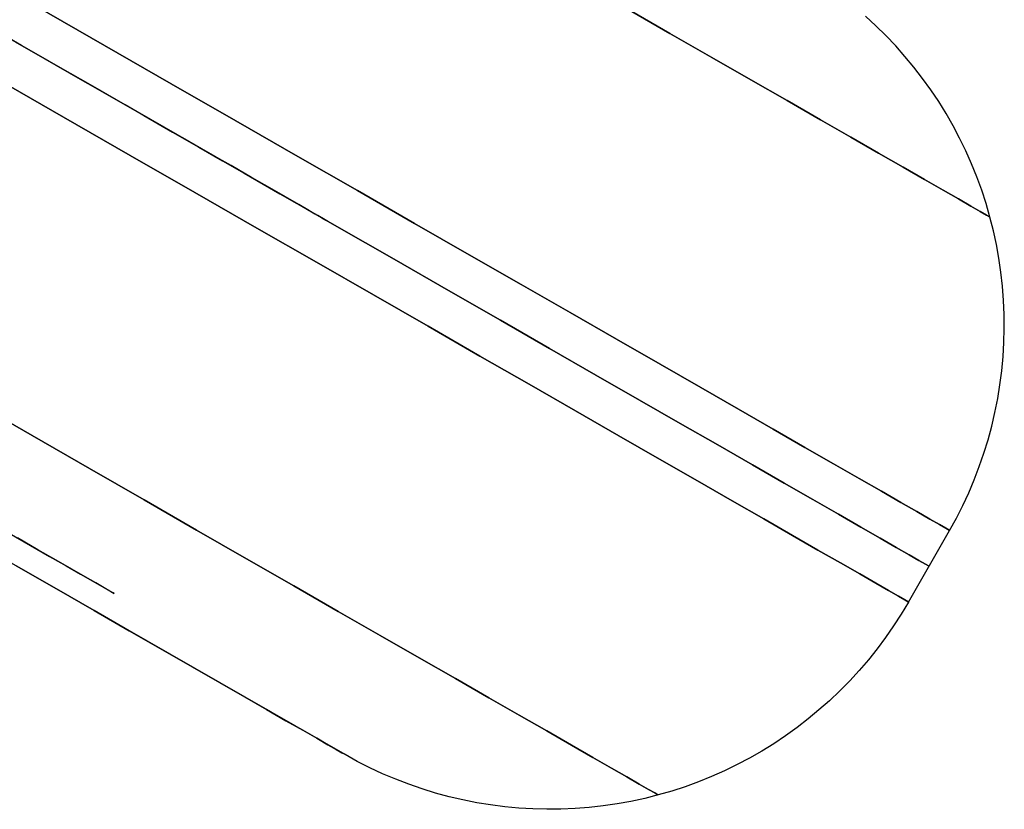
# Model space of a CAD drawing. Header units: millimetres. Extents: x -232 to 233, y -198 to 267.
# Tile 47 of 80: x 221 to 233, y -136 to -126. Entities that reach past the tile are written whole.
import ezdxf

# ---------------------------------------------------------------- set-up
doc = ezdxf.new("R2010")
doc.units = ezdxf.units.MM
doc.layers.add('Volume$Volume', color=7, linetype='Continuous', true_color=0x000000)

msp = doc.modelspace()

# ---------------------------------------------------------------- linework, layer by layer
at = {"layer": 'Volume$Volume'}
for p, q in [((224.538, -135.184, 40.55), (168.16, -102.834, 40.55)), ((224.538, -135.184, 40.55), (168.16, -102.834, 40.55)), ((220.79, -126.115, 68.735), (221.625, -126.595, 67.86)), ((221.625, -126.595, 13.241), (220.79, -126.115, 12.365)), ((220.79, -126.115, 68.735), (221.625, -126.595, 67.86)), ((221.625, -126.595, 13.241), (220.79, -126.115, 12.365)), ((227.934, -126.139, 59.017), (228.474, -126.448, 57.932)), ((228.474, -126.448, 23.168), (227.934, -126.139, 22.083)), ((227.934, -126.139, 59.017), (228.474, -126.448, 57.932)), ((228.474, -126.448, 23.168), (227.934, -126.139, 22.083)), ((230.969, -126.355, 40.55), (230.843, -126.24, 40.55)), ((230.969, -126.355, 40.55), (230.843, -126.24, 40.55)), ((220.62, -126.595, 25.366), (220.15, -126.325, 24.513)), ((220.62, -126.595, 25.366), (220.15, -126.325, 24.513)), ((231.09, -126.475, 40.55), (230.969, -126.355, 40.55)), ((231.09, -126.475, 40.55), (230.969, -126.355, 40.55)), ((220.447, -126.495, 56.057), (220.901, -126.756, 55.193)), ((220.447, -126.495, 56.057), (220.901, -126.756, 55.193)), ((228.474, -126.448, 57.932), (228.98, -126.739, 56.826)), ((228.98, -126.739, 24.274), (228.474, -126.448, 23.168)), ((228.474, -126.448, 57.932), (228.98, -126.739, 56.826)), ((228.98, -126.739, 24.274), (228.474, -126.448, 23.168)), ((231.208, -126.599, 40.55), (231.09, -126.475, 40.55)), ((231.208, -126.599, 40.55), (231.09, -126.475, 40.55)), ((220.541, -126.549, 68.735), (221.376, -127.029, 67.86)), ((221.376, -127.029, 13.241), (220.541, -126.549, 12.365)), ((220.541, -126.549, 68.735), (221.376, -127.029, 67.86)), ((221.376, -127.029, 13.241), (220.541, -126.549, 12.365)), ((221.064, -126.85, 26.237), (220.62, -126.595, 25.366)), ((221.064, -126.85, 26.237), (220.62, -126.595, 25.366)), ((221.625, -126.595, 67.86), (222.434, -127.059, 66.951)), ((222.434, -127.059, 14.149), (221.625, -126.595, 13.241)), ((221.625, -126.595, 67.86), (222.434, -127.059, 66.951)), ((222.434, -127.059, 14.149), (221.625, -126.595, 13.241)), ((231.321, -126.727, 40.55), (231.208, -126.599, 40.55)), ((231.321, -126.727, 40.55), (231.208, -126.599, 40.55)), ((220.901, -126.756, 55.193), (221.328, -127.001, 54.311)), ((220.901, -126.756, 55.193), (221.328, -127.001, 54.311)), ((228.98, -126.739, 56.826), (229.454, -127.011, 55.701)), ((229.454, -127.011, 25.4), (228.98, -126.739, 24.274)), ((228.98, -126.739, 56.826), (229.454, -127.011, 55.701)), ((229.454, -127.011, 25.4), (228.98, -126.739, 24.274)), ((231.43, -126.858, 40.55), (231.321, -126.727, 40.55)), ((231.43, -126.858, 40.55), (231.321, -126.727, 40.55)), ((221.482, -127.089, 27.125), (221.064, -126.85, 26.237)), ((221.482, -127.089, 27.125), (221.064, -126.85, 26.237)), ((231.534, -126.993, 40.55), (231.43, -126.858, 40.55)), ((231.534, -126.993, 40.55), (231.43, -126.858, 40.55)), ((220.292, -126.983, 68.735), (221.128, -127.462, 67.86)), ((221.128, -127.462, 13.241), (220.292, -126.983, 12.365)), ((220.292, -126.983, 68.735), (221.128, -127.462, 67.86)), ((221.128, -127.462, 13.241), (220.292, -126.983, 12.365)), ((221.328, -127.001, 54.311), (221.729, -127.231, 53.413)), ((221.328, -127.001, 54.311), (221.729, -127.231, 53.413)), ((229.454, -127.011, 55.701), (229.893, -127.263, 54.557)), ((229.893, -127.263, 26.544), (229.454, -127.011, 25.4)), ((229.454, -127.011, 55.701), (229.893, -127.263, 54.557)), ((229.893, -127.263, 26.544), (229.454, -127.011, 25.4)), ((231.634, -127.132, 40.55), (231.534, -126.993, 40.55)), ((231.634, -127.132, 40.55), (231.534, -126.993, 40.55)), ((221.376, -127.029, 67.86), (222.185, -127.493, 66.951)), ((222.185, -127.493, 14.149), (221.376, -127.029, 13.241)), ((221.376, -127.029, 67.86), (222.185, -127.493, 66.951)), ((222.185, -127.493, 14.149), (221.376, -127.029, 13.241)), ((221.873, -127.313, 28.029), (221.482, -127.089, 27.125)), ((221.873, -127.313, 28.029), (221.482, -127.089, 27.125)), ((222.434, -127.059, 66.951), (223.215, -127.507, 66.011)), ((223.215, -127.507, 15.089), (222.434, -127.059, 14.149)), ((222.434, -127.059, 66.951), (223.215, -127.507, 66.011)), ((223.215, -127.507, 15.089), (222.434, -127.059, 14.149)), ((231.729, -127.274, 40.55), (231.634, -127.132, 40.55)), ((231.729, -127.274, 40.55), (231.634, -127.132, 40.55)), ((221.729, -127.231, 53.413), (222.103, -127.445, 52.499)), ((221.729, -127.231, 53.413), (222.103, -127.445, 52.499)), ((222.236, -127.522, 28.948), (221.873, -127.313, 28.029)), ((222.236, -127.522, 28.948), (221.873, -127.313, 28.029)), ((229.893, -127.263, 54.557), (230.297, -127.495, 53.396)), ((230.297, -127.495, 27.704), (229.893, -127.263, 26.544)), ((229.893, -127.263, 54.557), (230.297, -127.495, 53.396)), ((230.297, -127.495, 27.704), (229.893, -127.263, 26.544)), ((231.819, -127.419, 40.55), (231.729, -127.274, 40.55)), ((231.819, -127.419, 40.55), (231.729, -127.274, 40.55)), ((221.128, -127.462, 67.86), (221.936, -127.926, 66.951)), ((221.936, -127.926, 14.149), (221.128, -127.462, 13.241)), ((221.128, -127.462, 67.86), (221.936, -127.926, 66.951)), ((221.936, -127.926, 14.149), (221.128, -127.462, 13.241)), ((222.103, -127.445, 52.499), (222.449, -127.644, 51.571)), ((222.103, -127.445, 52.499), (222.449, -127.644, 51.571)), ((222.185, -127.493, 66.951), (222.966, -127.941, 66.011)), ((222.966, -127.941, 15.089), (222.185, -127.493, 14.149)), ((222.185, -127.493, 66.951), (222.966, -127.941, 66.011)), ((222.966, -127.941, 15.089), (222.185, -127.493, 14.149)), ((230.297, -127.495, 53.396), (230.666, -127.706, 52.22)), ((230.666, -127.706, 28.881), (230.297, -127.495, 27.704)), ((230.297, -127.495, 53.396), (230.666, -127.706, 52.22)), ((230.666, -127.706, 28.881), (230.297, -127.495, 27.704)), ((231.904, -127.567, 40.55), (231.819, -127.419, 40.55)), ((231.904, -127.567, 40.55), (231.819, -127.419, 40.55)), ((222.571, -127.714, 29.882), (222.236, -127.522, 28.948)), ((222.571, -127.714, 29.882), (222.236, -127.522, 28.948)), ((223.215, -127.507, 66.011), (223.967, -127.939, 65.04)), ((223.967, -127.939, 16.06), (223.215, -127.507, 15.089)), ((223.215, -127.507, 66.011), (223.967, -127.939, 65.04)), ((223.967, -127.939, 16.06), (223.215, -127.507, 15.089)), ((231.983, -127.718, 40.55), (231.904, -127.567, 40.55)), ((231.983, -127.718, 40.55), (231.904, -127.567, 40.55)), ((222.449, -127.644, 51.571), (222.766, -127.826, 50.629)), ((222.449, -127.644, 51.571), (222.766, -127.826, 50.629)), ((222.878, -127.89, 30.828), (222.571, -127.714, 29.882)), ((222.878, -127.89, 30.828), (222.571, -127.714, 29.882)), ((230.666, -127.706, 52.22), (230.999, -127.898, 51.029)), ((230.999, -127.898, 30.071), (230.666, -127.706, 28.881)), ((230.666, -127.706, 52.22), (230.999, -127.898, 51.029)), ((230.999, -127.898, 30.071), (230.666, -127.706, 28.881)), ((232.058, -127.872, 40.55), (231.983, -127.718, 40.55)), ((232.058, -127.872, 40.55), (231.983, -127.718, 40.55)), ((222.766, -127.826, 50.629), (223.055, -127.992, 49.676)), ((222.766, -127.826, 50.629), (223.055, -127.992, 49.676)), ((221.936, -127.926, 66.951), (222.717, -128.374, 66.011)), ((222.717, -128.374, 15.089), (221.936, -127.926, 14.149)), ((221.936, -127.926, 66.951), (222.717, -128.374, 66.011)), ((222.717, -128.374, 15.089), (221.936, -127.926, 14.149)), ((223.157, -128.05, 31.786), (222.878, -127.89, 30.828)), ((223.157, -128.05, 31.786), (222.878, -127.89, 30.828)), ((222.966, -127.941, 66.011), (223.718, -128.372, 65.04)), ((223.718, -128.372, 16.06), (222.966, -127.941, 15.089)), ((222.966, -127.941, 66.011), (223.718, -128.372, 65.04)), ((223.718, -128.372, 16.06), (222.966, -127.941, 15.089)), ((223.967, -127.939, 65.04), (224.689, -128.353, 64.04)), ((224.689, -128.353, 17.06), (223.967, -127.939, 16.06)), ((223.967, -127.939, 65.04), (224.689, -128.353, 64.04)), ((224.689, -128.353, 17.06), (223.967, -127.939, 16.06)), ((230.999, -127.898, 51.029), (231.297, -128.068, 49.827)), ((231.297, -128.068, 31.274), (230.999, -127.898, 30.071)), ((230.999, -127.898, 51.029), (231.297, -128.068, 49.827)), ((231.297, -128.068, 31.274), (230.999, -127.898, 30.071)), ((232.127, -128.028, 40.55), (232.058, -127.872, 40.55)), ((232.127, -128.028, 40.55), (232.058, -127.872, 40.55)), ((223.055, -127.992, 49.676), (223.316, -128.141, 48.711)), ((223.055, -127.992, 49.676), (223.316, -128.141, 48.711)), ((223.406, -128.193, 32.754), (223.157, -128.05, 31.786)), ((223.406, -128.193, 32.754), (223.157, -128.05, 31.786)), ((231.297, -128.068, 49.827), (231.558, -128.218, 48.612)), ((231.558, -128.218, 32.488), (231.297, -128.068, 31.274)), ((231.297, -128.068, 49.827), (231.558, -128.218, 48.612)), ((231.558, -128.218, 32.488), (231.297, -128.068, 31.274)), ((232.191, -128.186, 40.55), (232.127, -128.028, 40.55)), ((232.191, -128.186, 40.55), (232.127, -128.028, 40.55)), ((223.316, -128.141, 48.711), (223.547, -128.274, 47.737)), ((223.316, -128.141, 48.711), (223.547, -128.274, 47.737)), ((223.626, -128.319, 33.732), (223.406, -128.193, 32.754)), ((223.626, -128.319, 33.732), (223.406, -128.193, 32.754)), ((232.25, -128.347, 40.55), (232.191, -128.186, 40.55)), ((232.25, -128.347, 40.55), (232.191, -128.186, 40.55)), ((223.547, -128.274, 47.737), (223.748, -128.39, 46.753)), ((223.547, -128.274, 47.737), (223.748, -128.39, 46.753)), ((223.816, -128.429, 34.718), (223.626, -128.319, 33.732)), ((223.816, -128.429, 34.718), (223.626, -128.319, 33.732)), ((231.558, -128.218, 48.612), (231.782, -128.347, 47.389)), ((231.782, -128.347, 33.712), (231.558, -128.218, 32.488)), ((231.558, -128.218, 48.612), (231.782, -128.347, 47.389)), ((231.782, -128.347, 33.712), (231.558, -128.218, 32.488)), ((222.717, -128.374, 66.011), (223.469, -128.806, 65.04)), ((223.469, -128.806, 16.06), (222.717, -128.374, 15.089)), ((222.717, -128.374, 66.011), (223.469, -128.806, 65.04)), ((223.469, -128.806, 16.06), (222.717, -128.374, 15.089)), ((223.718, -128.372, 65.04), (224.44, -128.787, 64.04)), ((224.44, -128.787, 17.06), (223.718, -128.372, 16.06)), ((223.718, -128.372, 65.04), (224.44, -128.787, 64.04)), ((224.44, -128.787, 17.06), (223.718, -128.372, 16.06)), ((223.748, -128.39, 46.753), (223.92, -128.488, 45.763)), ((223.748, -128.39, 46.753), (223.92, -128.488, 45.763)), ((223.977, -128.521, 35.711), (223.816, -128.429, 34.718)), ((223.977, -128.521, 35.711), (223.816, -128.429, 34.718)), ((224.689, -128.353, 64.04), (225.381, -128.75, 63.011)), ((225.381, -128.75, 18.089), (224.689, -128.353, 17.06)), ((224.689, -128.353, 64.04), (225.381, -128.75, 63.011)), ((225.381, -128.75, 18.089), (224.689, -128.353, 17.06)), ((231.782, -128.347, 47.389), (231.97, -128.454, 46.157)), ((231.97, -128.454, 34.944), (231.782, -128.347, 33.712)), ((231.782, -128.347, 47.389), (231.97, -128.454, 46.157)), ((231.97, -128.454, 34.944), (231.782, -128.347, 33.712)), ((232.303, -128.509, 40.55), (232.25, -128.347, 40.55)), ((232.303, -128.509, 40.55), (232.25, -128.347, 40.55)), ((223.92, -128.488, 45.763), (224.062, -128.57, 44.766)), ((223.92, -128.488, 45.763), (224.062, -128.57, 44.766)), ((224.108, -128.596, 36.71), (223.977, -128.521, 35.711)), ((224.108, -128.596, 36.71), (223.977, -128.521, 35.711)), ((231.97, -128.454, 46.157), (232.12, -128.541, 44.918)), ((232.12, -128.541, 36.183), (231.97, -128.454, 34.944)), ((231.97, -128.454, 46.157), (232.12, -128.541, 44.918)), ((232.12, -128.541, 36.183), (231.97, -128.454, 34.944)), ((232.12, -128.541, 44.918), (232.233, -128.605, 43.674)), ((232.233, -128.605, 37.427), (232.12, -128.541, 36.183)), ((232.12, -128.541, 44.918), (232.233, -128.605, 43.674)), ((232.233, -128.605, 37.427), (232.12, -128.541, 36.183)), ((232.35, -128.673, 40.55), (232.303, -128.509, 40.55)), ((232.35, -128.673, 40.55), (232.303, -128.509, 40.55)), ((224.062, -128.57, 44.766), (224.174, -128.634, 43.764)), ((224.062, -128.57, 44.766), (224.174, -128.634, 43.764)), ((224.208, -128.654, 37.714), (224.108, -128.596, 36.71)), ((224.208, -128.654, 37.714), (224.108, -128.596, 36.71)), ((224.174, -128.634, 43.764), (224.256, -128.681, 42.758)), ((224.174, -128.634, 43.764), (224.256, -128.681, 42.758)), ((224.279, -128.694, 38.721), (224.208, -128.654, 37.714)), ((224.279, -128.694, 38.721), (224.208, -128.654, 37.714)), ((224.256, -128.681, 42.758), (224.307, -128.71, 41.75)), ((224.256, -128.681, 42.758), (224.307, -128.71, 41.75)), ((232.233, -128.605, 43.674), (232.308, -128.649, 42.426)), ((232.308, -128.649, 38.675), (232.233, -128.605, 37.427)), ((232.233, -128.605, 43.674), (232.308, -128.649, 42.426)), ((232.308, -128.649, 38.675), (232.233, -128.605, 37.427)), ((232.308, -128.649, 42.426), (232.346, -128.67, 41.176)), ((232.346, -128.67, 39.925), (232.308, -128.649, 38.675)), ((232.308, -128.649, 42.426), (232.346, -128.67, 41.176)), ((232.346, -128.67, 39.925), (232.308, -128.649, 38.675)), ((232.346, -128.67, 41.176), (232.346, -128.67, 39.925)), ((232.346, -128.67, 41.176), (232.346, -128.67, 39.925)), ((232.392, -128.838, 40.55), (232.35, -128.673, 40.55)), ((232.392, -128.838, 40.55), (232.35, -128.673, 40.55)), ((223.469, -128.806, 65.04), (224.191, -129.22, 64.04)), ((224.191, -129.22, 17.06), (223.469, -128.806, 16.06)), ((223.469, -128.806, 65.04), (224.191, -129.22, 64.04)), ((224.191, -129.22, 17.06), (223.469, -128.806, 16.06)), ((224.318, -128.717, 39.73), (224.279, -128.694, 38.721)), ((224.318, -128.717, 39.73), (224.279, -128.694, 38.721)), ((224.307, -128.71, 41.75), (224.328, -128.722, 40.74)), ((224.307, -128.71, 41.75), (224.328, -128.722, 40.74)), ((224.328, -128.722, 40.74), (224.318, -128.717, 39.73)), ((224.328, -128.722, 40.74), (224.318, -128.717, 39.73)), ((224.44, -128.787, 64.04), (225.132, -129.184, 63.011)), ((225.132, -129.184, 18.089), (224.44, -128.787, 17.06)), ((224.44, -128.787, 64.04), (225.132, -129.184, 63.011)), ((225.132, -129.184, 18.089), (224.44, -128.787, 17.06)), ((225.381, -128.75, 63.011), (226.041, -129.129, 61.956)), ((226.041, -129.129, 19.145), (225.381, -128.75, 18.089)), ((225.381, -128.75, 63.011), (226.041, -129.129, 61.956)), ((226.041, -129.129, 19.145), (225.381, -128.75, 18.089)), ((232.428, -129.005, 40.55), (232.392, -128.838, 40.55)), ((232.428, -129.005, 40.55), (232.392, -128.838, 40.55)), ((232.459, -129.173, 40.55), (232.428, -129.005, 40.55)), ((232.459, -129.173, 40.55), (232.428, -129.005, 40.55)), ((226.041, -129.129, 61.956), (226.67, -129.489, 60.874)), ((226.67, -129.489, 20.226), (226.041, -129.129, 19.145)), ((226.041, -129.129, 61.956), (226.67, -129.489, 60.874)), ((226.67, -129.489, 20.226), (226.041, -129.129, 19.145)), ((224.191, -129.22, 64.04), (224.883, -129.617, 63.011)), ((224.883, -129.617, 18.089), (224.191, -129.22, 17.06)), ((224.191, -129.22, 64.04), (224.883, -129.617, 63.011)), ((224.883, -129.617, 18.089), (224.191, -129.22, 17.06)), ((225.132, -129.184, 63.011), (225.793, -129.563, 61.956)), ((225.793, -129.563, 19.145), (225.132, -129.184, 18.089)), ((225.132, -129.184, 63.011), (225.793, -129.563, 61.956)), ((225.793, -129.563, 19.145), (225.132, -129.184, 18.089)), ((232.483, -129.342, 40.55), (232.459, -129.173, 40.55)), ((232.483, -129.342, 40.55), (232.459, -129.173, 40.55)), ((232.502, -129.512, 40.55), (232.483, -129.342, 40.55)), ((232.502, -129.512, 40.55), (232.483, -129.342, 40.55)), ((226.67, -129.489, 60.874), (227.265, -129.831, 59.768)), ((227.265, -129.831, 21.332), (226.67, -129.489, 20.226)), ((226.67, -129.489, 60.874), (227.265, -129.831, 59.768)), ((227.265, -129.831, 21.332), (226.67, -129.489, 20.226)), ((232.515, -129.682, 40.55), (232.502, -129.512, 40.55)), ((232.515, -129.682, 40.55), (232.502, -129.512, 40.55)), ((224.883, -129.617, 63.011), (225.544, -129.996, 61.956)), ((225.544, -129.996, 19.145), (224.883, -129.617, 18.089)), ((224.883, -129.617, 63.011), (225.544, -129.996, 61.956)), ((225.544, -129.996, 19.145), (224.883, -129.617, 18.089)), ((225.793, -129.563, 61.956), (226.421, -129.923, 60.874)), ((226.421, -129.923, 20.226), (225.793, -129.563, 19.145)), ((225.793, -129.563, 61.956), (226.421, -129.923, 60.874)), ((226.421, -129.923, 20.226), (225.793, -129.563, 19.145)), ((232.522, -129.853, 40.55), (232.515, -129.682, 40.55)), ((232.522, -129.853, 40.55), (232.515, -129.682, 40.55)), ((227.265, -129.831, 59.768), (227.827, -130.153, 58.639)), ((227.827, -130.153, 22.462), (227.265, -129.831, 21.332)), ((227.265, -129.831, 59.768), (227.827, -130.153, 58.639)), ((227.827, -130.153, 22.462), (227.265, -129.831, 21.332)), ((232.524, -130.023, 40.55), (232.522, -129.853, 40.55)), ((232.524, -130.023, 40.55), (232.522, -129.853, 40.55)), ((225.544, -129.996, 61.956), (226.172, -130.357, 60.874)), ((226.172, -130.357, 20.226), (225.544, -129.996, 19.145)), ((225.544, -129.996, 61.956), (226.172, -130.357, 60.874)), ((226.172, -130.357, 20.226), (225.544, -129.996, 19.145)), ((226.421, -129.923, 60.874), (227.016, -130.265, 59.768)), ((227.016, -130.265, 21.332), (226.421, -129.923, 20.226)), ((226.421, -129.923, 60.874), (227.016, -130.265, 59.768)), ((227.016, -130.265, 21.332), (226.421, -129.923, 20.226)), ((232.52, -130.194, 40.55), (232.524, -130.023, 40.55)), ((232.52, -130.194, 40.55), (232.524, -130.023, 40.55)), ((227.827, -130.153, 58.639), (228.354, -130.456, 57.488)), ((228.354, -130.456, 23.613), (227.827, -130.153, 22.462)), ((227.827, -130.153, 58.639), (228.354, -130.456, 57.488)), ((228.354, -130.456, 23.613), (227.827, -130.153, 22.462)), ((232.509, -130.364, 40.55), (232.52, -130.194, 40.55)), ((232.509, -130.364, 40.55), (232.52, -130.194, 40.55)), ((226.172, -130.357, 60.874), (226.767, -130.698, 59.768)), ((226.767, -130.698, 21.332), (226.172, -130.357, 20.226)), ((226.172, -130.357, 60.874), (226.767, -130.698, 59.768)), ((226.767, -130.698, 21.332), (226.172, -130.357, 20.226)), ((227.016, -130.265, 59.768), (227.578, -130.587, 58.639)), ((227.578, -130.587, 22.462), (227.016, -130.265, 21.332)), ((227.016, -130.265, 59.768), (227.578, -130.587, 58.639)), ((227.578, -130.587, 22.462), (227.016, -130.265, 21.332)), ((228.354, -130.456, 57.488), (228.847, -130.739, 56.316)), ((228.847, -130.739, 24.784), (228.354, -130.456, 23.613)), ((228.354, -130.456, 57.488), (228.847, -130.739, 56.316)), ((228.847, -130.739, 24.784), (228.354, -130.456, 23.613)), ((232.493, -130.534, 40.55), (232.509, -130.364, 40.55)), ((232.493, -130.534, 40.55), (232.509, -130.364, 40.55)), ((227.578, -130.587, 58.639), (228.105, -130.89, 57.488)), ((228.105, -130.89, 23.613), (227.578, -130.587, 22.462)), ((227.578, -130.587, 58.639), (228.105, -130.89, 57.488)), ((228.105, -130.89, 23.613), (227.578, -130.587, 22.462)), ((232.471, -130.704, 40.55), (232.493, -130.534, 40.55)), ((232.471, -130.704, 40.55), (232.493, -130.534, 40.55)), ((226.767, -130.698, 59.768), (227.329, -131.021, 58.639)), ((227.329, -131.021, 22.462), (226.767, -130.698, 21.332)), ((226.767, -130.698, 59.768), (227.329, -131.021, 58.639)), ((227.329, -131.021, 22.462), (226.767, -130.698, 21.332)), ((232.444, -130.872, 40.55), (232.471, -130.704, 40.55)), ((232.444, -130.872, 40.55), (232.471, -130.704, 40.55)), ((228.847, -130.739, 56.316), (229.303, -131.001, 55.126)), ((229.303, -131.001, 25.974), (228.847, -130.739, 24.784)), ((228.847, -130.739, 56.316), (229.303, -131.001, 55.126)), ((229.303, -131.001, 25.974), (228.847, -130.739, 24.784)), ((220.025, -130.906, 65.017), (220.748, -131.32, 64.084)), ((220.748, -131.32, 17.016), (220.025, -130.906, 16.084)), ((220.025, -130.906, 65.017), (220.748, -131.32, 64.084)), ((220.748, -131.32, 17.016), (220.025, -130.906, 16.084)), ((228.105, -130.89, 57.488), (228.598, -131.172, 56.316)), ((228.598, -131.172, 24.784), (228.105, -130.89, 23.613)), ((228.105, -130.89, 57.488), (228.598, -131.172, 56.316)), ((228.598, -131.172, 24.784), (228.105, -130.89, 23.613)), ((232.41, -131.04, 40.55), (232.444, -130.872, 40.55)), ((232.41, -131.04, 40.55), (232.444, -130.872, 40.55)), ((227.329, -131.021, 58.639), (227.856, -131.323, 57.488)), ((227.856, -131.323, 23.613), (227.329, -131.021, 22.462)), ((227.329, -131.021, 58.639), (227.856, -131.323, 57.488)), ((227.856, -131.323, 23.613), (227.329, -131.021, 22.462)), ((229.303, -131.001, 55.126), (229.724, -131.242, 53.918)), ((229.724, -131.242, 27.182), (229.303, -131.001, 25.974)), ((229.303, -131.001, 55.126), (229.724, -131.242, 53.918)), ((229.724, -131.242, 27.182), (229.303, -131.001, 25.974)), ((232.371, -131.206, 40.55), (232.41, -131.04, 40.55)), ((232.371, -131.206, 40.55), (232.41, -131.04, 40.55)), ((228.598, -131.172, 56.316), (229.054, -131.434, 55.126)), ((229.054, -131.434, 25.974), (228.598, -131.172, 24.784)), ((228.598, -131.172, 56.316), (229.054, -131.434, 55.126)), ((229.054, -131.434, 25.974), (228.598, -131.172, 24.784)), ((229.724, -131.242, 53.918), (230.108, -131.463, 52.694)), ((230.108, -131.463, 28.406), (229.724, -131.242, 27.182)), ((229.724, -131.242, 53.918), (230.108, -131.463, 52.694)), ((230.108, -131.463, 28.406), (229.724, -131.242, 27.182)), ((232.327, -131.371, 40.55), (232.371, -131.206, 40.55)), ((232.327, -131.371, 40.55), (232.371, -131.206, 40.55)), ((220.748, -131.32, 64.084), (221.442, -131.719, 63.123)), ((221.442, -131.719, 17.978), (220.748, -131.32, 17.016)), ((220.748, -131.32, 64.084), (221.442, -131.719, 63.123)), ((221.442, -131.719, 17.978), (220.748, -131.32, 17.016)), ((227.856, -131.323, 57.488), (228.349, -131.606, 56.316)), ((228.349, -131.606, 24.784), (227.856, -131.323, 23.613)), ((227.856, -131.323, 57.488), (228.349, -131.606, 56.316)), ((228.349, -131.606, 24.784), (227.856, -131.323, 23.613)), ((232.276, -131.534, 40.55), (232.327, -131.371, 40.55)), ((232.276, -131.534, 40.55), (232.327, -131.371, 40.55)), ((229.054, -131.434, 55.126), (229.475, -131.676, 53.918)), ((229.475, -131.676, 27.182), (229.054, -131.434, 25.974)), ((229.054, -131.434, 55.126), (229.475, -131.676, 53.918)), ((229.475, -131.676, 27.182), (229.054, -131.434, 25.974)), ((230.108, -131.463, 52.694), (230.455, -131.662, 51.455)), ((230.455, -131.662, 29.645), (230.108, -131.463, 28.406)), ((230.108, -131.463, 52.694), (230.455, -131.662, 51.455)), ((230.455, -131.662, 29.645), (230.108, -131.463, 28.406)), ((232.221, -131.695, 40.55), (232.276, -131.534, 40.55)), ((232.221, -131.695, 40.55), (232.276, -131.534, 40.55)), ((228.349, -131.606, 56.316), (228.806, -131.868, 55.126)), ((228.806, -131.868, 25.974), (228.349, -131.606, 24.784)), ((228.349, -131.606, 56.316), (228.806, -131.868, 55.126)), ((228.806, -131.868, 25.974), (228.349, -131.606, 24.784)), ((230.455, -131.662, 51.455), (230.765, -131.839, 50.204)), ((230.765, -131.839, 30.897), (230.455, -131.662, 29.645)), ((230.455, -131.662, 51.455), (230.765, -131.839, 50.204)), ((230.765, -131.839, 30.897), (230.455, -131.662, 29.645)), ((221.442, -131.719, 63.123), (222.107, -132.1, 62.134)), ((222.107, -132.1, 18.966), (221.442, -131.719, 17.978)), ((221.442, -131.719, 63.123), (222.107, -132.1, 62.134)), ((222.107, -132.1, 18.966), (221.442, -131.719, 17.978)), ((229.475, -131.676, 53.918), (229.859, -131.896, 52.694)), ((229.859, -131.896, 28.406), (229.475, -131.676, 27.182)), ((229.475, -131.676, 53.918), (229.859, -131.896, 52.694)), ((229.859, -131.896, 28.406), (229.475, -131.676, 27.182)), ((232.159, -131.855, 40.55), (232.221, -131.695, 40.55)), ((232.159, -131.855, 40.55), (232.221, -131.695, 40.55)), ((228.806, -131.868, 55.126), (229.226, -132.109, 53.918)), ((229.226, -132.109, 27.182), (228.806, -131.868, 25.974)), ((228.806, -131.868, 55.126), (229.226, -132.109, 53.918)), ((229.226, -132.109, 27.182), (228.806, -131.868, 25.974)), ((229.859, -131.896, 52.694), (230.206, -132.095, 51.455)), ((230.206, -132.095, 29.645), (229.859, -131.896, 28.406)), ((229.859, -131.896, 52.694), (230.206, -132.095, 51.455)), ((230.206, -132.095, 29.645), (229.859, -131.896, 28.406)), ((230.765, -131.839, 50.204), (231.036, -131.995, 48.94)), ((231.036, -131.995, 32.16), (230.765, -131.839, 30.897)), ((230.765, -131.839, 50.204), (231.036, -131.995, 48.94)), ((231.036, -131.995, 32.16), (230.765, -131.839, 30.897)), ((232.093, -132.012, 40.55), (232.159, -131.855, 40.55)), ((232.093, -132.012, 40.55), (232.159, -131.855, 40.55)), ((231.036, -131.995, 48.94), (231.27, -132.129, 47.666)), ((231.27, -132.129, 33.434), (231.036, -131.995, 32.16)), ((231.036, -131.995, 48.94), (231.27, -132.129, 47.666)), ((231.27, -132.129, 33.434), (231.036, -131.995, 32.16)), ((232.021, -132.166, 40.55), (232.093, -132.012, 40.55)), ((232.021, -132.166, 40.55), (232.093, -132.012, 40.55)), ((222.107, -132.1, 62.134), (222.741, -132.464, 61.12)), ((222.741, -132.464, 19.981), (222.107, -132.1, 18.966)), ((222.107, -132.1, 62.134), (222.741, -132.464, 61.12)), ((222.741, -132.464, 19.981), (222.107, -132.1, 18.966)), ((229.226, -132.109, 53.918), (229.61, -132.33, 52.694)), ((229.61, -132.33, 28.406), (229.226, -132.109, 27.182)), ((229.226, -132.109, 53.918), (229.61, -132.33, 52.694)), ((229.61, -132.33, 28.406), (229.226, -132.109, 27.182)), ((230.206, -132.095, 51.455), (230.516, -132.273, 50.204)), ((230.516, -132.273, 30.897), (230.206, -132.095, 29.645)), ((230.206, -132.095, 51.455), (230.516, -132.273, 50.204)), ((230.516, -132.273, 30.897), (230.206, -132.095, 29.645)), ((231.27, -132.129, 47.666), (231.465, -132.241, 46.384)), ((231.465, -132.241, 34.716), (231.27, -132.129, 33.434)), ((231.27, -132.129, 47.666), (231.465, -132.241, 46.384)), ((231.465, -132.241, 34.716), (231.27, -132.129, 33.434)), ((231.465, -132.241, 46.384), (231.621, -132.331, 45.095)), ((231.621, -132.331, 36.005), (231.465, -132.241, 34.716)), ((231.465, -132.241, 46.384), (231.621, -132.331, 45.095)), ((231.621, -132.331, 36.005), (231.465, -132.241, 34.716)), ((231.943, -132.319, 40.55), (232.021, -132.166, 40.55)), ((231.943, -132.319, 40.55), (232.021, -132.166, 40.55)), ((229.61, -132.33, 52.694), (229.957, -132.529, 51.455)), ((229.957, -132.529, 29.645), (229.61, -132.33, 28.406)), ((229.61, -132.33, 52.694), (229.957, -132.529, 51.455)), ((229.957, -132.529, 29.645), (229.61, -132.33, 28.406)), ((230.516, -132.273, 50.204), (230.788, -132.429, 48.94)), ((230.788, -132.429, 32.16), (230.516, -132.273, 30.897)), ((230.516, -132.273, 50.204), (230.788, -132.429, 48.94)), ((230.788, -132.429, 32.16), (230.516, -132.273, 30.897)), ((231.621, -132.331, 45.095), (231.738, -132.398, 43.801)), ((231.738, -132.398, 37.3), (231.621, -132.331, 36.005)), ((231.621, -132.331, 45.095), (231.738, -132.398, 43.801)), ((231.738, -132.398, 37.3), (231.621, -132.331, 36.005)), ((231.861, -132.468, 40.55), (231.943, -132.319, 40.55)), ((231.861, -132.468, 40.55), (231.943, -132.319, 40.55)), ((220.468, -132.501, 49.676), (220.728, -132.65, 48.711)), ((220.468, -132.501, 49.676), (220.728, -132.65, 48.711)), ((222.741, -132.464, 61.12), (223.345, -132.811, 60.08)), ((223.345, -132.811, 21.02), (222.741, -132.464, 19.981)), ((222.741, -132.464, 61.12), (223.345, -132.811, 60.08)), ((223.345, -132.811, 21.02), (222.741, -132.464, 19.981)), ((230.788, -132.429, 48.94), (231.021, -132.563, 47.666)), ((231.021, -132.563, 33.434), (230.788, -132.429, 32.16)), ((230.788, -132.429, 48.94), (231.021, -132.563, 47.666)), ((231.021, -132.563, 33.434), (230.788, -132.429, 32.16)), ((231.363, -133.336, 40.55), (231.861, -132.468, 40.55)), ((231.363, -133.336, 40.55), (231.861, -132.468, 40.55)), ((231.738, -132.398, 43.801), (231.817, -132.443, 42.502)), ((231.817, -132.443, 38.598), (231.738, -132.398, 37.3)), ((231.738, -132.398, 43.801), (231.817, -132.443, 42.502)), ((231.817, -132.443, 38.598), (231.738, -132.398, 37.3)), ((231.817, -132.443, 42.502), (231.856, -132.465, 41.201)), ((231.856, -132.465, 39.899), (231.817, -132.443, 38.598)), ((231.817, -132.443, 42.502), (231.856, -132.465, 41.201)), ((231.856, -132.465, 39.899), (231.817, -132.443, 38.598)), ((231.856, -132.465, 41.201), (231.856, -132.465, 39.899)), ((231.856, -132.465, 41.201), (231.856, -132.465, 39.899)), ((220.819, -132.702, 32.754), (220.569, -132.559, 31.786)), ((220.819, -132.702, 32.754), (220.569, -132.559, 31.786)), ((229.957, -132.529, 51.455), (230.267, -132.707, 50.204)), ((230.267, -132.707, 30.897), (229.957, -132.529, 29.645)), ((229.957, -132.529, 51.455), (230.267, -132.707, 50.204)), ((230.267, -132.707, 30.897), (229.957, -132.529, 29.645)), ((231.021, -132.563, 47.666), (231.216, -132.675, 46.384)), ((231.216, -132.675, 34.716), (231.021, -132.563, 33.434)), ((231.021, -132.563, 47.666), (231.216, -132.675, 46.384)), ((231.216, -132.675, 34.716), (231.021, -132.563, 33.434)), ((220.728, -132.65, 48.711), (220.959, -132.783, 47.737)), ((220.728, -132.65, 48.711), (220.959, -132.783, 47.737)), ((221.039, -132.828, 33.732), (220.819, -132.702, 32.754)), ((221.039, -132.828, 33.732), (220.819, -132.702, 32.754)), ((230.267, -132.707, 50.204), (230.539, -132.862, 48.94)), ((230.539, -132.862, 32.16), (230.267, -132.707, 30.897)), ((230.267, -132.707, 50.204), (230.539, -132.862, 48.94)), ((230.539, -132.862, 32.16), (230.267, -132.707, 30.897)), ((231.216, -132.675, 46.384), (231.372, -132.764, 45.095)), ((231.372, -132.764, 36.005), (231.216, -132.675, 34.716)), ((231.216, -132.675, 46.384), (231.372, -132.764, 45.095)), ((231.372, -132.764, 36.005), (231.216, -132.675, 34.716)), ((220.959, -132.783, 47.737), (221.161, -132.899, 46.753)), ((220.959, -132.783, 47.737), (221.161, -132.899, 46.753)), ((221.229, -132.938, 34.718), (221.039, -132.828, 33.732)), ((221.229, -132.938, 34.718), (221.039, -132.828, 33.732)), ((223.345, -132.811, 60.08), (223.917, -133.139, 59.017)), ((223.917, -133.139, 22.083), (223.345, -132.811, 21.02)), ((223.345, -132.811, 60.08), (223.917, -133.139, 59.017)), ((223.917, -133.139, 22.083), (223.345, -132.811, 21.02)), ((231.372, -132.764, 45.095), (231.49, -132.832, 43.801)), ((231.49, -132.832, 37.3), (231.372, -132.764, 36.005)), ((231.372, -132.764, 45.095), (231.49, -132.832, 43.801)), ((231.49, -132.832, 37.3), (231.372, -132.764, 36.005)), ((231.49, -132.832, 43.801), (231.568, -132.877, 42.502)), ((231.568, -132.877, 38.598), (231.49, -132.832, 37.3)), ((231.49, -132.832, 43.801), (231.568, -132.877, 42.502)), ((231.568, -132.877, 38.598), (231.49, -132.832, 37.3)), ((220.555, -132.898, 57.206), (221.042, -133.178, 56.227)), ((221.042, -133.178, 24.873), (220.555, -132.898, 23.895)), ((220.555, -132.898, 57.206), (221.042, -133.178, 56.227)), ((221.042, -133.178, 24.873), (220.555, -132.898, 23.895)), ((221.161, -132.899, 46.753), (221.333, -132.997, 45.763)), ((221.161, -132.899, 46.753), (221.333, -132.997, 45.763)), ((221.39, -133.03, 35.711), (221.229, -132.938, 34.718)), ((221.39, -133.03, 35.711), (221.229, -132.938, 34.718)), ((230.539, -132.862, 48.94), (230.772, -132.996, 47.666)), ((230.772, -132.996, 33.434), (230.539, -132.862, 32.16)), ((230.539, -132.862, 48.94), (230.772, -132.996, 47.666)), ((230.772, -132.996, 33.434), (230.539, -132.862, 32.16)), ((231.568, -132.877, 42.502), (231.607, -132.899, 41.201)), ((231.607, -132.899, 39.899), (231.568, -132.877, 38.598)), ((231.568, -132.877, 42.502), (231.607, -132.899, 41.201)), ((231.607, -132.899, 39.899), (231.568, -132.877, 38.598)), ((231.607, -132.899, 41.201), (231.607, -132.899, 39.899)), ((231.607, -132.899, 41.201), (231.607, -132.899, 39.899)), ((221.333, -132.997, 45.763), (221.475, -133.079, 44.766)), ((221.333, -132.997, 45.763), (221.475, -133.079, 44.766)), ((221.52, -133.105, 36.71), (221.39, -133.03, 35.711)), ((221.52, -133.105, 36.71), (221.39, -133.03, 35.711)), ((221.475, -133.079, 44.766), (221.587, -133.143, 43.764)), ((221.475, -133.079, 44.766), (221.587, -133.143, 43.764)), ((230.772, -132.996, 47.666), (230.967, -133.108, 46.384)), ((230.967, -133.108, 34.716), (230.772, -132.996, 33.434)), ((230.772, -132.996, 47.666), (230.967, -133.108, 46.384)), ((230.967, -133.108, 34.716), (230.772, -132.996, 33.434)), ((221.042, -133.178, 56.227), (221.499, -133.44, 55.229)), ((221.499, -133.44, 25.871), (221.042, -133.178, 24.873)), ((221.042, -133.178, 56.227), (221.499, -133.44, 55.229)), ((221.499, -133.44, 25.871), (221.042, -133.178, 24.873)), ((221.621, -133.163, 37.714), (221.52, -133.105, 36.71)), ((221.621, -133.163, 37.714), (221.52, -133.105, 36.71)), ((221.587, -133.143, 43.764), (221.668, -133.19, 42.758)), ((221.587, -133.143, 43.764), (221.668, -133.19, 42.758)), ((221.691, -133.203, 38.721), (221.621, -133.163, 37.714)), ((221.691, -133.203, 38.721), (221.621, -133.163, 37.714)), ((221.668, -133.19, 42.758), (221.72, -133.219, 41.75)), ((221.668, -133.19, 42.758), (221.72, -133.219, 41.75)), ((221.731, -133.226, 39.73), (221.691, -133.203, 38.721)), ((221.731, -133.226, 39.73), (221.691, -133.203, 38.721)), ((221.72, -133.219, 41.75), (221.741, -133.231, 40.74)), ((221.72, -133.219, 41.75), (221.741, -133.231, 40.74)), ((223.917, -133.139, 59.017), (224.457, -133.449, 57.932)), ((224.457, -133.449, 23.168), (223.917, -133.139, 22.083)), ((223.917, -133.139, 59.017), (224.457, -133.449, 57.932)), ((224.457, -133.449, 23.168), (223.917, -133.139, 22.083)), ((230.967, -133.108, 46.384), (231.123, -133.198, 45.095)), ((231.123, -133.198, 36.005), (230.967, -133.108, 34.716)), ((230.967, -133.108, 46.384), (231.123, -133.198, 45.095)), ((231.123, -133.198, 36.005), (230.967, -133.108, 34.716)), ((231.123, -133.198, 45.095), (231.241, -133.265, 43.801)), ((231.241, -133.265, 37.3), (231.123, -133.198, 36.005)), ((231.123, -133.198, 45.095), (231.241, -133.265, 43.801)), ((231.241, -133.265, 37.3), (231.123, -133.198, 36.005)), ((221.741, -133.231, 40.74), (221.731, -133.226, 39.73)), ((221.741, -133.231, 40.74), (221.731, -133.226, 39.73)), ((231.241, -133.265, 43.801), (231.319, -133.31, 42.502)), ((231.319, -133.31, 38.598), (231.241, -133.265, 37.3)), ((231.241, -133.265, 43.801), (231.319, -133.31, 42.502)), ((231.319, -133.31, 38.598), (231.241, -133.265, 37.3)), ((231.363, -133.336, 40.55), (231.276, -133.482, 40.55)), ((231.363, -133.336, 40.55), (231.276, -133.482, 40.55)), ((231.319, -133.31, 42.502), (231.358, -133.333, 41.201)), ((231.358, -133.333, 39.899), (231.319, -133.31, 38.598)), ((231.319, -133.31, 42.502), (231.358, -133.333, 41.201)), ((231.358, -133.333, 39.899), (231.319, -133.31, 38.598)), ((231.358, -133.333, 41.201), (231.358, -133.333, 39.899)), ((231.358, -133.333, 41.201), (231.358, -133.333, 39.899)), ((221.499, -133.44, 55.229), (221.925, -133.685, 54.214)), ((221.925, -133.685, 26.886), (221.499, -133.44, 25.871)), ((221.499, -133.44, 55.229), (221.925, -133.685, 54.214)), ((221.925, -133.685, 26.886), (221.499, -133.44, 25.871)), ((224.457, -133.449, 57.932), (224.964, -133.74, 56.826)), ((224.964, -133.74, 24.274), (224.457, -133.449, 23.168)), ((224.457, -133.449, 57.932), (224.964, -133.74, 56.826)), ((224.964, -133.74, 24.274), (224.457, -133.449, 23.168)), ((231.276, -133.482, 40.55), (231.183, -133.626, 40.55)), ((231.276, -133.482, 40.55), (231.183, -133.626, 40.55)), ((221.925, -133.685, 54.214), (222.321, -133.912, 53.183)), ((222.321, -133.912, 27.918), (221.925, -133.685, 26.886)), ((221.925, -133.685, 54.214), (222.321, -133.912, 53.183)), ((222.321, -133.912, 27.918), (221.925, -133.685, 26.886)), ((231.183, -133.626, 40.55), (231.086, -133.766, 40.55)), ((231.183, -133.626, 40.55), (231.086, -133.766, 40.55)), ((224.964, -133.74, 56.826), (225.437, -134.011, 55.701)), ((225.437, -134.011, 25.4), (224.964, -133.74, 24.274)), ((224.964, -133.74, 56.826), (225.437, -134.011, 55.701)), ((225.437, -134.011, 25.4), (224.964, -133.74, 24.274)), ((231.086, -133.766, 40.55), (230.984, -133.903, 40.55)), ((231.086, -133.766, 40.55), (230.984, -133.903, 40.55)), ((222.321, -133.912, 53.183), (222.686, -134.121, 52.136)), ((222.686, -134.121, 28.965), (222.321, -133.912, 27.918)), ((222.321, -133.912, 53.183), (222.686, -134.121, 52.136)), ((222.686, -134.121, 28.965), (222.321, -133.912, 27.918)), ((230.984, -133.903, 40.55), (230.877, -134.036, 40.55)), ((230.984, -133.903, 40.55), (230.877, -134.036, 40.55)), ((225.437, -134.011, 55.701), (225.876, -134.263, 54.557)), ((225.876, -134.263, 26.544), (225.437, -134.011, 25.4)), ((225.437, -134.011, 55.701), (225.876, -134.263, 54.557)), ((225.876, -134.263, 26.544), (225.437, -134.011, 25.4)), ((230.877, -134.036, 40.55), (230.766, -134.166, 40.55)), ((230.877, -134.036, 40.55), (230.766, -134.166, 40.55)), ((222.686, -134.121, 52.136), (223.019, -134.312, 51.075)), ((223.019, -134.312, 30.026), (222.686, -134.121, 28.965)), ((222.686, -134.121, 52.136), (223.019, -134.312, 51.075)), ((223.019, -134.312, 30.026), (222.686, -134.121, 28.965)), ((230.766, -134.166, 40.55), (230.651, -134.292, 40.55)), ((230.766, -134.166, 40.55), (230.651, -134.292, 40.55)), ((225.876, -134.263, 54.557), (226.28, -134.495, 53.396)), ((226.28, -134.495, 27.704), (225.876, -134.263, 26.544)), ((225.876, -134.263, 54.557), (226.28, -134.495, 53.396)), ((226.28, -134.495, 27.704), (225.876, -134.263, 26.544)), ((230.651, -134.292, 40.55), (230.531, -134.413, 40.55)), ((230.651, -134.292, 40.55), (230.531, -134.413, 40.55)), ((223.019, -134.312, 51.075), (223.32, -134.485, 50.001)), ((223.32, -134.485, 31.099), (223.019, -134.312, 30.026)), ((223.019, -134.312, 51.075), (223.32, -134.485, 50.001)), ((223.32, -134.485, 31.099), (223.019, -134.312, 30.026)), ((223.32, -134.485, 50.001), (223.588, -134.639, 48.916)), ((223.588, -134.639, 32.184), (223.32, -134.485, 31.099)), ((223.32, -134.485, 50.001), (223.588, -134.639, 48.916)), ((223.588, -134.639, 32.184), (223.32, -134.485, 31.099)), ((226.28, -134.495, 53.396), (226.649, -134.707, 52.22)), ((226.649, -134.707, 28.881), (226.28, -134.495, 27.704)), ((226.28, -134.495, 53.396), (226.649, -134.707, 52.22)), ((226.649, -134.707, 28.881), (226.28, -134.495, 27.704)), ((230.407, -134.531, 40.55), (230.279, -134.644, 40.55)), ((230.407, -134.531, 40.55), (230.279, -134.644, 40.55)), ((230.531, -134.413, 40.55), (230.407, -134.531, 40.55)), ((230.531, -134.413, 40.55), (230.407, -134.531, 40.55)), ((223.588, -134.639, 48.916), (223.823, -134.774, 47.821)), ((223.823, -134.774, 33.279), (223.588, -134.639, 32.184)), ((223.588, -134.639, 48.916), (223.823, -134.774, 47.821)), ((223.823, -134.774, 33.279), (223.588, -134.639, 32.184)), ((230.279, -134.644, 40.55), (230.148, -134.753, 40.55)), ((230.279, -134.644, 40.55), (230.148, -134.753, 40.55)), ((226.649, -134.707, 52.22), (226.983, -134.898, 51.029)), ((226.983, -134.898, 30.071), (226.649, -134.707, 28.881)), ((226.649, -134.707, 52.22), (226.983, -134.898, 51.029)), ((226.983, -134.898, 30.071), (226.649, -134.707, 28.881)), ((230.148, -134.753, 40.55), (230.013, -134.857, 40.55)), ((230.148, -134.753, 40.55), (230.013, -134.857, 40.55)), ((223.823, -134.774, 47.821), (224.026, -134.89, 46.718)), ((224.026, -134.89, 34.383), (223.823, -134.774, 33.279)), ((223.823, -134.774, 47.821), (224.026, -134.89, 46.718)), ((224.026, -134.89, 34.383), (223.823, -134.774, 33.279)), ((230.013, -134.857, 40.55), (229.874, -134.957, 40.55)), ((230.013, -134.857, 40.55), (229.874, -134.957, 40.55)), ((224.026, -134.89, 46.718), (224.195, -134.987, 45.606)), ((224.195, -134.987, 35.494), (224.026, -134.89, 34.383)), ((224.026, -134.89, 46.718), (224.195, -134.987, 45.606)), ((224.195, -134.987, 35.494), (224.026, -134.89, 34.383)), ((224.195, -134.987, 45.606), (224.33, -135.065, 44.489)), ((224.33, -135.065, 36.611), (224.195, -134.987, 35.494)), ((224.195, -134.987, 45.606), (224.33, -135.065, 44.489)), ((224.33, -135.065, 36.611), (224.195, -134.987, 35.494)), ((226.983, -134.898, 51.029), (227.28, -135.069, 49.827)), ((227.28, -135.069, 31.274), (226.983, -134.898, 30.071)), ((226.983, -134.898, 51.029), (227.28, -135.069, 49.827)), ((227.28, -135.069, 31.274), (226.983, -134.898, 30.071)), ((229.874, -134.957, 40.55), (229.732, -135.052, 40.55)), ((229.874, -134.957, 40.55), (229.732, -135.052, 40.55)), ((224.33, -135.065, 44.489), (224.432, -135.123, 43.367)), ((224.432, -135.123, 37.733), (224.33, -135.065, 36.611)), ((224.33, -135.065, 44.489), (224.432, -135.123, 43.367)), ((224.432, -135.123, 37.733), (224.33, -135.065, 36.611)), ((224.432, -135.123, 43.367), (224.5, -135.162, 42.242)), ((224.5, -135.162, 38.859), (224.432, -135.123, 37.733)), ((224.432, -135.123, 43.367), (224.5, -135.162, 42.242)), ((224.5, -135.162, 38.859), (224.432, -135.123, 37.733)), ((227.28, -135.069, 49.827), (227.541, -135.219, 48.612)), ((227.541, -135.219, 32.488), (227.28, -135.069, 31.274)), ((227.28, -135.069, 49.827), (227.541, -135.219, 48.612)), ((227.541, -135.219, 32.488), (227.28, -135.069, 31.274)), ((229.732, -135.052, 40.55), (229.587, -135.142, 40.55)), ((229.732, -135.052, 40.55), (229.587, -135.142, 40.55)), ((224.5, -135.162, 42.242), (224.534, -135.181, 41.114)), ((224.534, -135.181, 39.986), (224.5, -135.162, 38.859)), ((224.5, -135.162, 42.242), (224.534, -135.181, 41.114)), ((224.534, -135.181, 39.986), (224.5, -135.162, 38.859)), ((224.534, -135.181, 41.114), (224.534, -135.181, 39.986)), ((224.534, -135.181, 41.114), (224.534, -135.181, 39.986)), ((224.687, -135.266, 40.55), (224.538, -135.184, 40.55)), ((224.687, -135.266, 40.55), (224.538, -135.184, 40.55)), ((227.541, -135.219, 48.612), (227.765, -135.347, 47.389)), ((227.765, -135.347, 33.712), (227.541, -135.219, 32.488)), ((227.541, -135.219, 48.612), (227.765, -135.347, 47.389)), ((227.765, -135.347, 33.712), (227.541, -135.219, 32.488)), ((229.439, -135.227, 40.55), (229.288, -135.306, 40.55)), ((229.439, -135.227, 40.55), (229.288, -135.306, 40.55)), ((229.587, -135.142, 40.55), (229.439, -135.227, 40.55)), ((229.587, -135.142, 40.55), (229.439, -135.227, 40.55)), ((224.84, -135.344, 40.55), (224.687, -135.266, 40.55)), ((224.84, -135.344, 40.55), (224.687, -135.266, 40.55)), ((224.994, -135.416, 40.55), (224.84, -135.344, 40.55)), ((224.994, -135.416, 40.55), (224.84, -135.344, 40.55)), ((227.765, -135.347, 47.389), (227.953, -135.455, 46.157)), ((227.953, -135.455, 34.944), (227.765, -135.347, 33.712)), ((227.765, -135.347, 47.389), (227.953, -135.455, 46.157)), ((227.953, -135.455, 34.944), (227.765, -135.347, 33.712)), ((229.288, -135.306, 40.55), (229.134, -135.381, 40.55)), ((229.288, -135.306, 40.55), (229.134, -135.381, 40.55)), ((225.152, -135.482, 40.55), (224.994, -135.416, 40.55)), ((225.152, -135.482, 40.55), (224.994, -135.416, 40.55)), ((225.311, -135.544, 40.55), (225.152, -135.482, 40.55)), ((225.311, -135.544, 40.55), (225.152, -135.482, 40.55)), ((227.953, -135.455, 46.157), (228.103, -135.541, 44.918)), ((228.103, -135.541, 36.183), (227.953, -135.455, 34.944)), ((227.953, -135.455, 46.157), (228.103, -135.541, 44.918)), ((228.103, -135.541, 36.183), (227.953, -135.455, 34.944)), ((228.978, -135.45, 40.55), (228.82, -135.514, 40.55)), ((228.978, -135.45, 40.55), (228.82, -135.514, 40.55)), ((229.134, -135.381, 40.55), (228.978, -135.45, 40.55)), ((229.134, -135.381, 40.55), (228.978, -135.45, 40.55)), ((225.472, -135.599, 40.55), (225.311, -135.544, 40.55)), ((225.472, -135.599, 40.55), (225.311, -135.544, 40.55)), ((225.635, -135.65, 40.55), (225.472, -135.599, 40.55)), ((225.635, -135.65, 40.55), (225.472, -135.599, 40.55)), ((228.103, -135.541, 44.918), (228.216, -135.606, 43.674)), ((228.216, -135.606, 37.427), (228.103, -135.541, 36.183)), ((228.103, -135.541, 44.918), (228.216, -135.606, 43.674)), ((228.216, -135.606, 37.427), (228.103, -135.541, 36.183)), ((228.66, -135.573, 40.55), (228.497, -135.626, 40.55)), ((228.66, -135.573, 40.55), (228.497, -135.626, 40.55)), ((228.82, -135.514, 40.55), (228.66, -135.573, 40.55)), ((228.82, -135.514, 40.55), (228.66, -135.573, 40.55)), ((225.8, -135.694, 40.55), (225.635, -135.65, 40.55)), ((225.8, -135.694, 40.55), (225.635, -135.65, 40.55)), ((225.966, -135.733, 40.55), (225.8, -135.694, 40.55)), ((225.966, -135.733, 40.55), (225.8, -135.694, 40.55)), ((228.168, -135.715, 40.55), (228.001, -135.751, 40.55)), ((228.168, -135.715, 40.55), (228.001, -135.751, 40.55)), ((228.333, -135.673, 40.55), (228.168, -135.715, 40.55)), ((228.333, -135.673, 40.55), (228.168, -135.715, 40.55)), ((228.216, -135.606, 43.674), (228.291, -135.649, 42.426)), ((228.291, -135.649, 38.675), (228.216, -135.606, 37.427)), ((228.216, -135.606, 43.674), (228.291, -135.649, 42.426)), ((228.291, -135.649, 38.675), (228.216, -135.606, 37.427)), ((228.291, -135.649, 42.426), (228.329, -135.671, 41.176)), ((228.329, -135.671, 39.925), (228.291, -135.649, 38.675)), ((228.291, -135.649, 42.426), (228.329, -135.671, 41.176)), ((228.329, -135.671, 39.925), (228.291, -135.649, 38.675)), ((228.329, -135.671, 41.176), (228.329, -135.671, 39.925)), ((228.329, -135.671, 41.176), (228.329, -135.671, 39.925)), ((228.497, -135.626, 40.55), (228.333, -135.673, 40.55)), ((228.497, -135.626, 40.55), (228.333, -135.673, 40.55)), ((226.134, -135.767, 40.55), (225.966, -135.733, 40.55)), ((226.134, -135.767, 40.55), (225.966, -135.733, 40.55)), ((226.302, -135.794, 40.55), (226.134, -135.767, 40.55)), ((226.302, -135.794, 40.55), (226.134, -135.767, 40.55)), ((226.472, -135.816, 40.55), (226.302, -135.794, 40.55)), ((226.472, -135.816, 40.55), (226.302, -135.794, 40.55)), ((226.642, -135.832, 40.55), (226.472, -135.816, 40.55)), ((226.642, -135.832, 40.55), (226.472, -135.816, 40.55)), ((226.812, -135.842, 40.55), (226.642, -135.832, 40.55)), ((226.812, -135.842, 40.55), (226.642, -135.832, 40.55)), ((226.983, -135.847, 40.55), (226.812, -135.842, 40.55)), ((226.983, -135.847, 40.55), (226.812, -135.842, 40.55)), ((227.324, -135.838, 40.55), (227.154, -135.845, 40.55)), ((227.324, -135.838, 40.55), (227.154, -135.845, 40.55)), ((227.494, -135.825, 40.55), (227.324, -135.838, 40.55)), ((227.494, -135.825, 40.55), (227.324, -135.838, 40.55)), ((227.664, -135.806, 40.55), (227.494, -135.825, 40.55)), ((227.664, -135.806, 40.55), (227.494, -135.825, 40.55)), ((227.833, -135.782, 40.55), (227.664, -135.806, 40.55)), ((227.833, -135.782, 40.55), (227.664, -135.806, 40.55)), ((228.001, -135.751, 40.55), (227.833, -135.782, 40.55)), ((228.001, -135.751, 40.55), (227.833, -135.782, 40.55)), ((227.154, -135.845, 40.55), (226.983, -135.847, 40.55)), ((227.154, -135.845, 40.55), (226.983, -135.847, 40.55))]:
    msp.add_line(p, q, dxfattribs=at)

doc.saveas('drawing.dxf')
